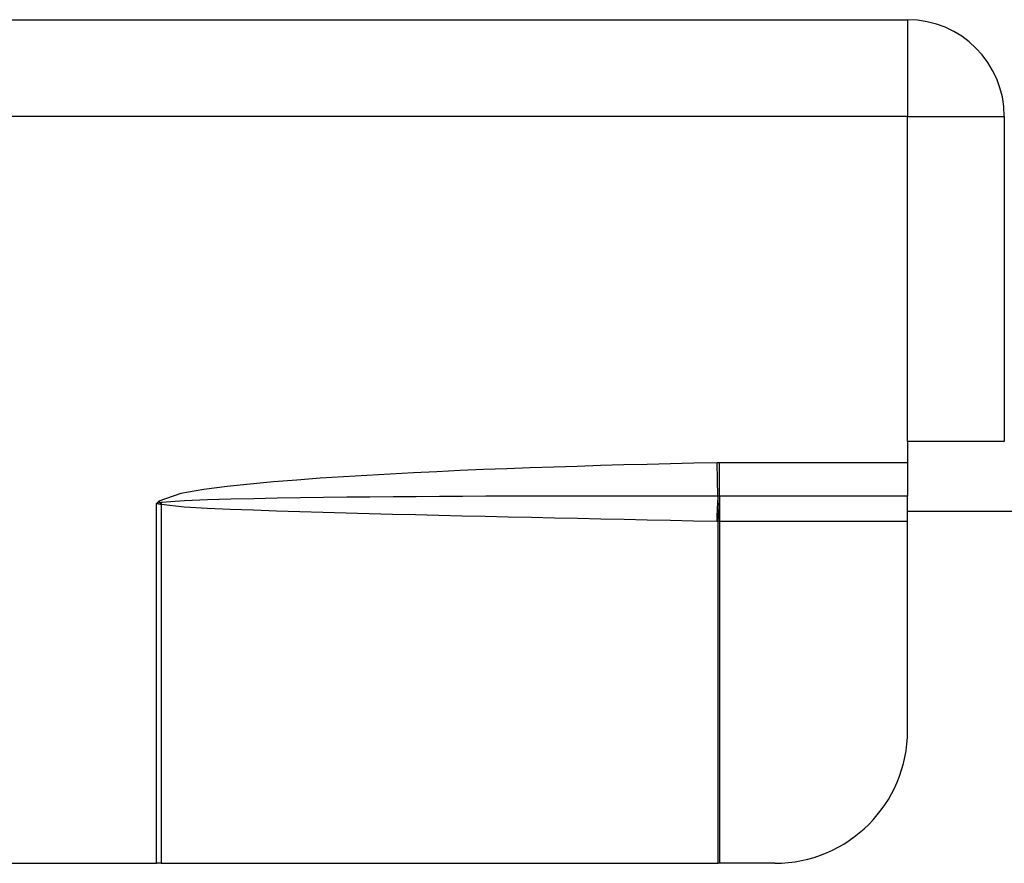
# Model space of a CAD drawing. Header units: inches. Extents: x 0 to 101, y -11 to 66.
# Tile 67 of 118: x 21.721 to 22.8, y 44.522 to 45.445. Entities that reach past the tile are written whole.
import ezdxf

# ---------------------------------------------------------------- set-up
doc = ezdxf.new("R2010")
doc.units = ezdxf.units.IN
doc.header["$LTSCALE"] = 6.067211
doc.header["$MEASUREMENT"] = 0
doc.layers.add('Visible Edges(ANSI)', color=7, linetype='Continuous', lineweight=25)
doc.layers.add('Visible Tangent Edges(ANSI)', color=7, linetype='Continuous', lineweight=25)

msp = doc.modelspace()

# ---------------------------------------------------------------- linework, layer by layer
at = {"layer": 'Visible Edges(ANSI)'}
for p, q in [((19.2103, 45.4453), (22.6938, 45.4453)), ((22.7997, 45.3394), (22.7997, 44.9834)), ((22.7997, 44.9834), (22.6938, 44.9834)), ((22.6938, 44.9834), (22.6938, 44.9602)), ((22.6938, 44.9602), (22.6938, 44.9236)), ((22.6938, 44.8961), (22.6938, 44.9236)), ((22.6938, 44.9071), (25.9846, 44.9071)), ((22.6938, 44.667), (22.6938, 44.8961)), ((20.0332, 44.5215), (21.8709, 44.5215)), ((21.876, 44.5215), (21.8709, 44.5215)), ((21.876, 44.5215), (22.4861, 44.5215)), ((22.4879, 44.5215), (22.4861, 44.5215)), ((22.5483, 44.5215), (22.4879, 44.5215))]:
    msp.add_line(p, q, dxfattribs=at)
for centre, radius, start, end in [((22.6938, 45.3394), 0.1059, 0, 90), ((22.5483, 44.667), 0.1455, 270, 0)]:
    msp.add_arc(centre, radius, start, end, dxfattribs=at)
at = {"layer": 'Visible Tangent Edges(ANSI)'}
for p, q in [((22.6938, 45.4453), (22.6938, 45.3394)), ((22.6938, 45.3394), (21.0823, 45.3394)), ((22.6938, 44.9834), (22.6938, 45.3394)), ((22.6938, 45.3394), (22.7997, 45.3394)), ((22.4859, 44.9236), (22.4852, 44.9602)), ((22.6938, 44.9602), (22.4879, 44.9602)), ((22.4879, 44.9236), (22.4879, 44.9602)), ((22.4879, 44.9236), (22.4878, 44.9236)), ((22.6938, 44.9236), (22.4879, 44.9236)), ((22.4879, 44.9236), (22.4879, 44.8961)), ((21.8737, 44.9182), (21.8709, 44.9157)), ((21.8754, 44.9163), (21.8709, 44.9157)), ((21.8709, 44.5215), (21.8709, 44.9157)), ((21.8709, 44.9157), (21.8752, 44.9149)), ((21.8754, 44.9163), (21.8737, 44.9182)), ((21.876, 44.9147), (21.876, 44.5215)), ((22.4861, 44.8961), (22.4879, 44.8961)), ((22.4861, 44.5215), (22.4861, 44.8961)), ((22.4879, 44.8961), (22.6938, 44.8961)), ((22.4879, 44.8961), (22.4879, 44.5215))]:
    msp.add_line(p, q, dxfattribs=at)
at = {"layer": 'Visible Tangent Edges(ANSI)', "flags": 128}
for points in [[(22.4852, 44.9602), (22.4596, 44.9596), (22.434, 44.959), (22.4084, 44.9584), (22.3828, 44.9577), (22.3572, 44.957), (22.3317, 44.9562), (22.3061, 44.9554), (22.2805, 44.9545), (22.2549, 44.9536), (22.2293, 44.9526), (22.2038, 44.9515), (22.1782, 44.9503), (22.1526, 44.9491), (22.1271, 44.9478), (22.1015, 44.9463), (22.0759, 44.9448), (22.0504, 44.9431), (22.0248, 44.9412), (21.9993, 44.9391), (21.9738, 44.9368), (21.9483, 44.9341), (21.923, 44.9308), (21.8977, 44.9265), (21.8737, 44.9182)], [(22.4879, 44.9602), (22.4878, 44.9602), (22.4877, 44.9602), (22.4876, 44.9602), (22.4875, 44.9602), (22.4874, 44.9602), (22.4872, 44.9602), (22.4871, 44.9602), (22.487, 44.9602), (22.4869, 44.9602), (22.4868, 44.9602), (22.4867, 44.9602), (22.4866, 44.9602), (22.4864, 44.9602), (22.4863, 44.9602), (22.4862, 44.9602), (22.4861, 44.9602), (22.486, 44.9602), (22.4859, 44.9602), (22.4858, 44.9602), (22.4856, 44.9602), (22.4855, 44.9602), (22.4854, 44.9602), (22.4853, 44.9602), (22.4852, 44.9602)], [(22.4859, 44.9236), (22.4605, 44.9236), (22.4351, 44.9237), (22.4097, 44.9237), (22.3843, 44.9237), (22.3589, 44.9237), (22.3335, 44.9237), (22.3081, 44.9237), (22.2827, 44.9236), (22.2573, 44.9235), (22.2319, 44.9234), (22.2064, 44.9233), (22.181, 44.9232), (22.1556, 44.923), (22.1302, 44.9228), (22.1048, 44.9226), (22.0794, 44.9223), (22.054, 44.922), (22.0286, 44.9216), (22.0032, 44.9212), (21.9778, 44.9207), (21.9524, 44.9201), (21.927, 44.9194), (21.9017, 44.9184), (21.8764, 44.9166)], [(22.4878, 44.9236), (22.4877, 44.9236), (22.4877, 44.9236), (22.4876, 44.9236), (22.4875, 44.9236), (22.4874, 44.9236), (22.4873, 44.9236), (22.4873, 44.9236), (22.4872, 44.9236), (22.4871, 44.9236), (22.487, 44.9236), (22.487, 44.9236), (22.4869, 44.9236), (22.4868, 44.9236), (22.4867, 44.9236), (22.4866, 44.9236), (22.4866, 44.9236), (22.4865, 44.9236), (22.4864, 44.9236), (22.4863, 44.9236), (22.4863, 44.9236), (22.4862, 44.9236), (22.4861, 44.9236), (22.486, 44.9236), (22.4859, 44.9236)], [(21.8752, 44.9149), (21.8752, 44.9149), (21.8753, 44.9149), (21.8753, 44.9149), (21.8753, 44.9149), (21.8754, 44.9149), (21.8754, 44.9149), (21.8754, 44.9149), (21.8755, 44.9149), (21.8755, 44.9149), (21.8755, 44.9149), (21.8755, 44.9149), (21.8756, 44.9148), (21.8756, 44.9148), (21.8756, 44.9148), (21.8757, 44.9148), (21.8757, 44.9148), (21.8757, 44.9148), (21.8758, 44.9148), (21.8758, 44.9148), (21.8758, 44.9148), (21.8759, 44.9148), (21.8759, 44.9147), (21.8759, 44.9147), (21.876, 44.9147)], [(21.8764, 44.9166), (21.8764, 44.9166), (21.8763, 44.9166), (21.8763, 44.9166), (21.8763, 44.9165), (21.8762, 44.9165), (21.8762, 44.9165), (21.8761, 44.9165), (21.8761, 44.9165), (21.876, 44.9165), (21.876, 44.9165), (21.876, 44.9165), (21.8759, 44.9165), (21.8759, 44.9165), (21.8758, 44.9165), (21.8758, 44.9165), (21.8757, 44.9164), (21.8757, 44.9164), (21.8756, 44.9164), (21.8756, 44.9164), (21.8756, 44.9164), (21.8755, 44.9164), (21.8755, 44.9164), (21.8754, 44.9163), (21.8754, 44.9163)], [(21.876, 44.9147), (21.9012, 44.912), (21.9265, 44.9106), (21.9519, 44.9095), (21.9773, 44.9085), (22.0026, 44.9076), (22.028, 44.9068), (22.0534, 44.906), (22.0787, 44.9053), (22.1041, 44.9047), (22.1295, 44.904), (22.1549, 44.9034), (22.1803, 44.9028), (22.2056, 44.9022), (22.231, 44.9016), (22.2564, 44.901), (22.2818, 44.9004), (22.3071, 44.8999), (22.3325, 44.8993), (22.3579, 44.8988), (22.3833, 44.8983), (22.4086, 44.8977), (22.434, 44.8972), (22.4594, 44.8967), (22.4848, 44.8961)], [(22.4848, 44.8961), (22.4848, 44.8961), (22.4849, 44.8961), (22.4849, 44.8961), (22.485, 44.8961), (22.4851, 44.8961), (22.4851, 44.8961), (22.4852, 44.8961), (22.4852, 44.8961), (22.4853, 44.8961), (22.4853, 44.8961), (22.4854, 44.8961), (22.4854, 44.8961), (22.4855, 44.8961), (22.4856, 44.8961), (22.4856, 44.8961), (22.4857, 44.8961), (22.4857, 44.8961), (22.4858, 44.8961), (22.4858, 44.8961), (22.4859, 44.8961), (22.4859, 44.8961), (22.486, 44.8961), (22.4861, 44.8961), (22.4861, 44.8961)]]:
    msp.add_lwpolyline(points, dxfattribs=at)
at = {"layer": 'Visible Tangent Edges(ANSI)'}
for centre, major_axis, ratio, start_param, end_param in [((22.4865, 44.8961), (0.0008, 0.0364), 0.047619, 0.716525, 1.571786), ((22.4878, 44.8961), (-0.0015, -0.0363), 0.047591, 3.857126, 4.714298), ((21.8767, 44.9149), (0.0047, 0.0361), 0.03992, 1.537251, 1.575997), ((21.8777, 44.9147), (-0.0088, -0.0353), 0.046206, 4.671499, 4.72396)]:
    msp.add_ellipse(centre, major_axis=major_axis, ratio=ratio, start_param=start_param, end_param=end_param, dxfattribs=at)

doc.saveas('drawing.dxf')
